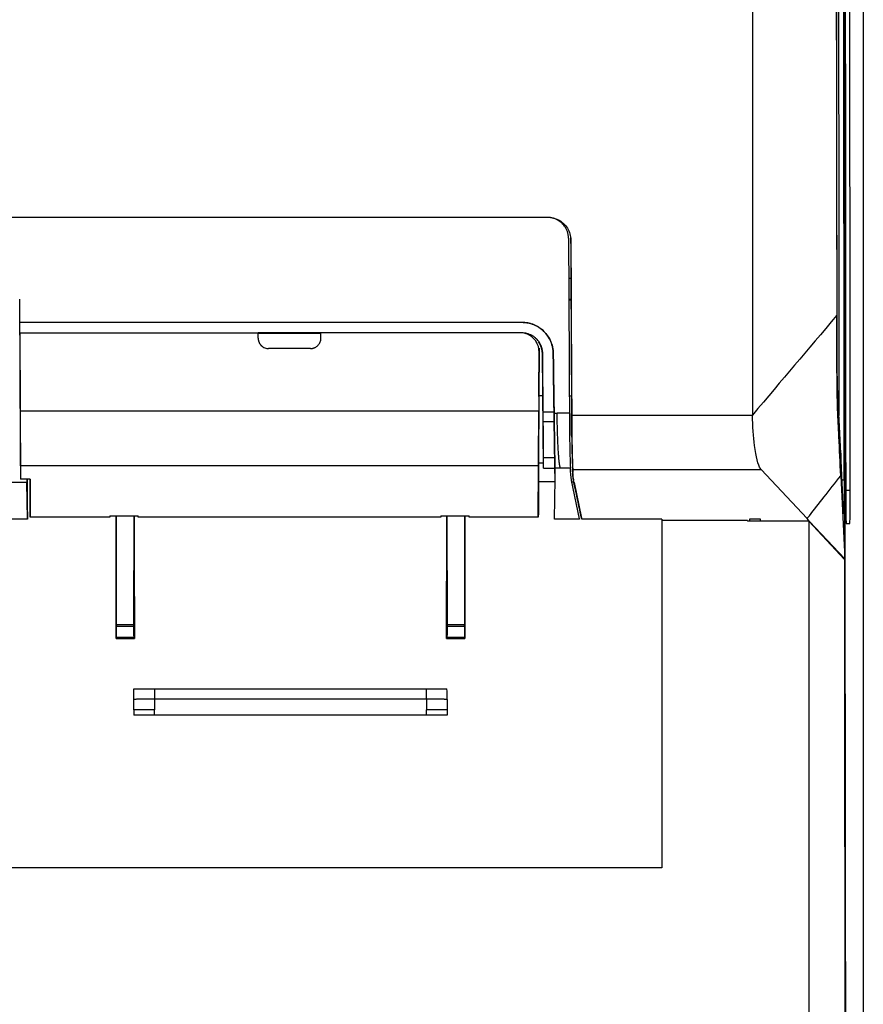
# Model space of a CAD drawing. Header units: millimetres. Extents: x 82 to 1002, y -172 to 1064.
# Tile 78 of 159: x 663 to 703, y 391 to 438. Entities that reach past the tile are written whole.
import ezdxf

# ---------------------------------------------------------------- set-up
doc = ezdxf.new("R2010")
doc.units = ezdxf.units.MM

msp = doc.modelspace()

# ---------------------------------------------------------------- linework, layer by layer
at = {"color": 7, "linetype": 'Continuous', "lineweight": 25}
for p, q in [((703.209, 606.778), (703.209, 282.278)), ((703.2, 456.528), (703.2, 281.787)), ((688.148, 428.879), (608.668, 428.879)), ((608.678, 428.891), (688.16, 428.891)), ((689.148, 427.877), (689.148, 427.879)), ((689.157, 425.976), (689.257, 425.976)), ((689.257, 425.971), (689.157, 425.971)), ((662.978, 423.876), (662.968, 424.986)), ((662.968, 424.951), (662.968, 424.986)), ((662.982, 423.342), (662.968, 424.951)), ((689.262, 424.971), (689.162, 424.971)), ((689.262, 424.936), (689.162, 424.936)), ((662.978, 423.876), (686.919, 423.876)), ((662.982, 423.374), (662.978, 423.874)), ((686.919, 423.874), (662.978, 423.874)), ((686.919, 423.874), (686.919, 423.876)), ((662.982, 423.376), (674.34, 423.376)), ((662.982, 423.376), (662.982, 423.374)), ((662.982, 423.374), (662.982, 423.343)), ((662.982, 423.343), (663.013, 416.388)), ((677.34, 423.374), (674.34, 423.374)), ((674.34, 423.362), (677.34, 423.362)), ((686.841, 423.376), (677.34, 423.376)), ((676.838, 422.626), (674.843, 422.626)), ((687.742, 422.647), (687.732, 420.337)), ((687.732, 420.385), (687.742, 422.647)), ((687.732, 420.344), (687.741, 422.441)), ((687.741, 422.441), (687.741, 422.472)), ((687.902, 422.357), (687.917, 422.382)), ((687.949, 416.913), (687.902, 422.357)), ((688.419, 422.386), (688.419, 422.389)), ((687.732, 420.385), (687.718, 417.157)), ((687.732, 420.385), (687.919, 420.384)), ((702.131, 417.627), (701.982, 420.783)), ((687.732, 420.337), (687.732, 420.344)), ((689.185, 420.373), (689.285, 420.372)), ((687.728, 419.635), (662.999, 419.635)), ((688.459, 419.535), (688.606, 419.535)), ((689.19, 419.535), (688.606, 419.535)), ((689.29, 419.535), (689.3, 419.535)), ((689.301, 419.452), (689.301, 419.451)), ((689.301, 419.451), (697.92, 419.451)), ((688.464, 419.121), (687.944, 419.121)), ((702.263, 414.842), (702.131, 417.627)), ((687.718, 417.157), (687.714, 416.286)), ((687.947, 417.155), (687.718, 417.157)), ((687.949, 416.913), (687.953, 417.419)), ((688.488, 417.419), (687.953, 417.419)), ((688.488, 417.419), (688.495, 416.913)), ((663.01, 417.028), (663.013, 416.388)), ((687.717, 417.028), (663.01, 417.028)), ((687.707, 414.582), (687.717, 417.028)), ((687.949, 416.913), (688.495, 416.913)), ((688.495, 416.928), (688.502, 416.4)), ((688.495, 416.928), (688.758, 416.928)), ((688.503, 416.4), (688.495, 416.913)), ((688.758, 416.928), (689.238, 416.928)), ((689.338, 416.928), (689.357, 416.719)), ((689.349, 416.857), (698.333, 416.857)), ((698.333, 416.857), (700.525, 414.51)), ((663.302, 416.241), (649.794, 416.241)), ((663.463, 416.388), (663.013, 416.388)), ((663.302, 416.388), (663.303, 416.241)), ((663.335, 414.482), (663.303, 416.241)), ((663.463, 416.388), (663.47, 414.582)), ((687.714, 416.286), (688.503, 416.279)), ((688.472, 414.482), (688.505, 416.4)), ((689.667, 414.509), (689.292, 416.329)), ((689.304, 416.272), (689.397, 416.271)), ((689.386, 416.396), (689.39, 416.35)), ((689.438, 416.072), (689.39, 416.306)), ((689.786, 414.48), (689.401, 416.296)), ((689.415, 416.231), (689.766, 414.526)), ((702.132, 416.549), (702.32, 412.589)), ((663.335, 414.482), (621.026, 414.482)), ((667.267, 414.582), (663.47, 414.582)), ((667.267, 414.643), (668.626, 414.643)), ((667.267, 414.643), (667.267, 414.582)), ((667.592, 409.438), (667.578, 414.643)), ((668.416, 409.438), (668.43, 414.643)), ((668.625, 414.582), (668.626, 414.643)), ((683.056, 414.582), (668.625, 414.582)), ((683.055, 414.643), (684.414, 414.643)), ((683.055, 414.643), (683.056, 414.582)), ((683.34, 414.643), (683.354, 409.438)), ((684.193, 414.643), (684.179, 409.438)), ((684.413, 414.582), (684.414, 414.643)), ((687.707, 414.582), (684.413, 414.582)), ((689.673, 414.482), (688.472, 414.482)), ((689.667, 414.509), (689.673, 414.482)), ((689.766, 414.526), (689.776, 414.526)), ((693.603, 414.48), (689.786, 414.48)), ((693.603, 414.48), (693.603, 397.857)), ((697.684, 414.421), (693.603, 414.421)), ((697.684, 414.421), (697.684, 414.384)), ((700.608, 414.384), (697.684, 414.384)), ((698.309, 414.478), (697.783, 414.478)), ((700.646, 414.381), (700.526, 414.51)), ((702.319, 412.561), (700.608, 414.384)), ((702.32, 412.589), (700.646, 414.381)), ((702.395, 414.278), (702.561, 414.278)), ((668.416, 409.438), (667.592, 409.438)), ((668.416, 409.358), (667.592, 409.358)), ((684.179, 409.438), (683.354, 409.438)), ((684.178, 409.358), (683.354, 409.358)), ((667.568, 408.788), (667.584, 408.856)), ((667.568, 408.788), (668.44, 408.788)), ((667.584, 408.856), (668.424, 408.856)), ((668.424, 408.856), (668.44, 408.788)), ((683.33, 408.788), (683.346, 408.856)), ((683.33, 408.788), (684.202, 408.788)), ((683.346, 408.856), (684.187, 408.856)), ((684.187, 408.856), (684.202, 408.788)), ((669.393, 406.393), (669.393, 405.893)), ((669.393, 406.393), (682.376, 406.393)), ((682.376, 405.893), (682.376, 406.393)), ((669.393, 405.893), (669.402, 405.393)), ((682.376, 405.893), (669.393, 405.893)), ((682.376, 405.893), (682.367, 405.393)), ((669.402, 405.143), (669.402, 405.393)), ((682.367, 405.143), (682.367, 405.393)), ((683.36, 405.138), (668.409, 405.138)), ((682.367, 405.143), (669.402, 405.143)), ((693.603, 397.857), (620.52, 397.857))]:
    msp.add_line(p, q, dxfattribs=at)
at = {"color": 8, "linetype": 'Continuous', "lineweight": 25}
for p, q in [((702.298, 416.344), (702.192, 416.344)), ((702.369, 415.866), (702.587, 415.866)), ((697.783, 414.478), (697.783, 414.384)), ((698.309, 414.384), (698.309, 414.478)), ((702.394, 414.281), (702.561, 414.278))]:
    msp.add_line(p, q, dxfattribs=at)
at = {"color": 7, "linetype": 'Continuous', "lineweight": 25, "flags": 128}
for points in [[(662.978, 423.876), (662.978, 423.875), (662.978, 423.874)], [(688.458, 419.592), (688.168, 419.592), (687.941, 419.592)]]:
    msp.add_lwpolyline(points, dxfattribs=at)
at = {"color": 7, "linetype": 'Continuous', "lineweight": 25}
for centre, major_axis, ratio, start_param, end_param in [((723.053, 484.45), (0, 1190), 0.017455, 1.556198, 1.63122), ((723.053, 484.45), (0, 1189.5), 0.017455, 1.556546, 1.728872), ((721.305, 475.905), (0, 1100), 0.017455, 1.623801, 1.624782), ((664.1, 461.637), (-5.696, 649.9), 0.001817, 1.640462, 1.643402), ((663.25, 461.637), (-2.836, 649.9), 0.000023, 4.639921, 4.642707), ((687.927, 461.637), (2.836, 649.9), 0.000023, 1.640635, 1.643264), ((656.266, 461.637), (0.059, 649.9), 0.017455, 4.630982, 4.640017), ((679.741, 461.637), (-0.059, 649.9), 0.017455, 1.643169, 1.652204), ((672.029, 461.637), (0.059, 649.9), 0.017455, 4.630982, 4.640017), ((695.504, 461.637), (-0.059, 649.9), 0.017455, 1.643169, 1.652204)]:
    msp.add_ellipse(centre, major_axis=major_axis, ratio=ratio, start_param=start_param, end_param=end_param, dxfattribs=at)
for points, knots in [([(702.298, 416.344), (702.285, 430.074), (702.275, 443.815), (702.264, 471.312), (702.263, 485.065), (702.266, 498.817)], [0, 0, 0, 0, 0.5, 0.5, 1, 1, 1, 1]), ([(702.015, 484.609), (702.015, 483.152), (702.014, 475.502), (702.018, 460.295), (702.027, 440.022), (702.04, 425.955), (702.046, 419.436)], [0, 0, 0, 0, 0.06701, 0.351984, 0.699664, 1, 1, 1, 1]), ([(701.901, 471.646), (701.901, 470.001), (701.901, 467.541), (701.903, 451.683), (701.918, 437.519), (701.943, 424.21)], [0.2994781, 0.2994781, 0.2994781, 0.2994781, 0.3553242, 0.3829184, 0.8360594, 0.8360594, 0.8360594, 0.8360594]), ([(701.965, 422.034), (701.963, 423.053), (701.961, 424.072), (701.957, 426.111), (701.952, 429.17), (701.947, 432.232), (701.938, 438.36), (701.933, 442.452), (701.925, 450.643), (701.922, 454.741), (701.92, 460.891), (701.919, 462.942), (701.918, 467.043), (701.918, 469.093), (701.918, 471.144)], [0, 0, 0, 0, 0.0625, 0.0625, 0.125, 0.25, 0.25, 0.5, 0.5, 0.75, 0.75, 0.875, 0.875, 1, 1, 1, 1]), ([(688.606, 428.768), (688.585, 428.778), (688.545, 428.798), (688.481, 428.823), (688.417, 428.844), (688.351, 428.859), (688.284, 428.871), (688.216, 428.878), (688.171, 428.879), (688.148, 428.879)], [0, 0, 0, 0, 0.144611, 0.287514, 0.429374, 0.570871, 0.71269, 0.855511, 1, 1, 1, 1]), ([(689.148, 427.883), (689.147, 427.905), (689.146, 427.949), (689.139, 428.015), (689.128, 428.08), (689.113, 428.144), (689.085, 428.233), (689.038, 428.343), (688.965, 428.459), (688.885, 428.558), (688.801, 428.639), (688.709, 428.711), (688.64, 428.749), (688.606, 428.768)], [0, 0, 0, 0, 0.060917, 0.121464, 0.181905, 0.242506, 0.303529, 0.437148, 0.571203, 0.679188, 0.785648, 0.892084, 1, 1, 1, 1]), ([(688.665, 428.767), (688.75, 428.716), (688.834, 428.663), (688.981, 428.531), (689.045, 428.452), (689.147, 428.281), (689.185, 428.19), (689.24, 427.997), (689.255, 427.898), (689.259, 427.797)], [0, 0, 0, 0, 0.25, 0.25, 0.5, 0.5, 0.75, 0.75, 1, 1, 1, 1]), ([(689.244, 427.952), (689.245, 427.941), (689.246, 427.919), (689.247, 427.896), (689.248, 427.885)], [0, 0, 0, 0, 0.498554, 1, 1, 1, 1]), ([(702.132, 416.549), (702.103, 417.175), (702.063, 418.014), (702.022, 418.885), (702.007, 419.202), (702, 419.345), (701.994, 419.47), (701.99, 419.548), (701.987, 419.619), (701.983, 419.746), (701.977, 419.932), (701.971, 420.194), (701.965, 420.493), (701.958, 420.934), (701.952, 421.563), (701.948, 422.195), (701.947, 422.595), (701.946, 422.744), (701.946, 422.969), (701.945, 423.458), (701.944, 423.909), (701.943, 424.21)], [0, 0, 0, 0, 0.376631, 0.504171, 0.523868, 0.567192, 0.590581, 0.598703, 0.614326, 0.629952, 0.660658, 0.691387, 0.721752, 0.752148, 0.812828, 0.874205, 0.889788, 0.897623, 0.905488, 0.936994, 1, 1, 1, 1]), ([(686.919, 423.876), (686.943, 423.876), (686.989, 423.875), (687.06, 423.87), (687.13, 423.862), (687.224, 423.846), (687.34, 423.818), (687.525, 423.755), (687.746, 423.64), (687.975, 423.456), (688.166, 423.226), (688.28, 423.016), (688.346, 422.841), (688.384, 422.706), (688.412, 422.555), (688.417, 422.444), (688.419, 422.389)], [0, 0, 0, 0, 0.029858, 0.059768, 0.089799, 0.120019, 0.181509, 0.24315, 0.369047, 0.497909, 0.617444, 0.749094, 0.80313, 0.85731, 0.928967, 1, 1, 1, 1]), ([(688.419, 422.386), (688.418, 422.414), (688.417, 422.47), (688.409, 422.554), (688.396, 422.636), (688.379, 422.719), (688.357, 422.8), (688.33, 422.881), (688.273, 423.026), (688.166, 423.225), (687.976, 423.452), (687.744, 423.639), (687.524, 423.752), (687.34, 423.816), (687.202, 423.849), (687.061, 423.87), (686.967, 423.873), (686.919, 423.874)], [0, 0, 0, 0, 0.036072, 0.071976, 0.107828, 0.143744, 0.179838, 0.216223, 0.253012, 0.379322, 0.504482, 0.630776, 0.757887, 0.818895, 0.879213, 0.939396, 1, 1, 1, 1]), ([(687.741, 422.472), (687.74, 422.495), (687.74, 422.543), (687.731, 422.613), (687.718, 422.682), (687.699, 422.75), (687.663, 422.85), (687.596, 422.976), (687.484, 423.114), (687.369, 423.208), (687.268, 423.27), (687.179, 423.312), (687.076, 423.348), (686.96, 423.372), (686.881, 423.375), (686.841, 423.376)], [0, 0, 0, 0, 0.050336, 0.100212, 0.149936, 0.199818, 0.250165, 0.374956, 0.499773, 0.624558, 0.687099, 0.749377, 0.833154, 0.916196, 1, 1, 1, 1]), ([(687.917, 422.382), (687.917, 422.404), (687.916, 422.448), (687.908, 422.512), (687.898, 422.571), (687.886, 422.625), (687.871, 422.675), (687.856, 422.72), (687.82, 422.812), (687.749, 422.94), (687.636, 423.076), (687.52, 423.175), (687.409, 423.248), (687.291, 423.304), (687.168, 423.344), (687.043, 423.369), (686.959, 423.372), (686.918, 423.374)], [0, 0, 0, 0, 0.043524, 0.084484, 0.122881, 0.158714, 0.191983, 0.222688, 0.25083, 0.382117, 0.502463, 0.58871, 0.673609, 0.757174, 0.839417, 0.920354, 1, 1, 1, 1]), ([(674.343, 423.122), (674.343, 423.105), (674.344, 423.072), (674.352, 423.025), (674.363, 422.981), (674.378, 422.941), (674.394, 422.904), (674.412, 422.871), (674.431, 422.841), (674.451, 422.815), (674.47, 422.792), (674.507, 422.753), (674.566, 422.705), (674.655, 422.659), (674.748, 422.631), (674.811, 422.627), (674.843, 422.626)], [0, 0, 0, 0, 0.064595, 0.12595, 0.184063, 0.238935, 0.290566, 0.338955, 0.384104, 0.426011, 0.464679, 0.500106, 0.630491, 0.757236, 0.88039, 1, 1, 1, 1]), ([(676.838, 422.626), (676.854, 422.626), (676.885, 422.627), (676.932, 422.634), (676.978, 422.645), (677.024, 422.661), (677.069, 422.681), (677.112, 422.707), (677.153, 422.736), (677.193, 422.772), (677.232, 422.816), (677.271, 422.872), (677.305, 422.942), (677.332, 423.027), (677.336, 423.089), (677.338, 423.122)], [0, 0, 0, 0, 0.0593626, 0.119607, 0.18074, 0.242768, 0.3056972, 0.3695335, 0.4342827, 0.4999501, 0.5740478, 0.6611067, 0.7611233, 0.8740907, 1, 1, 1, 1]), ([(687.902, 422.357), (687.902, 422.379), (687.9, 422.424), (687.893, 422.491), (687.881, 422.556), (687.866, 422.621), (687.845, 422.684), (687.82, 422.746), (687.791, 422.809), (687.756, 422.871), (687.729, 422.911), (687.715, 422.931)], [0, 0, 0, 0, 0.110178, 0.219164, 0.327443, 0.435511, 0.543868, 0.653006, 0.763412, 0.882102, 1, 1, 1, 1]), ([(701.982, 420.783), (701.98, 420.832), (701.977, 420.898), (701.975, 421.021), (701.974, 421.066), (701.972, 421.163), (701.971, 421.214), (701.969, 421.378), (701.968, 421.501), (701.966, 421.758), (701.965, 421.894), (701.965, 422.034)], [0, 0, 0, 0, 0.25, 0.25, 0.375, 0.375, 0.5, 0.5, 0.75, 0.75, 1, 1, 1, 1]), ([(663.01, 417.028), (663.01, 417.082), (663.009, 417.184), (663.008, 417.488), (663.007, 417.69), (663.005, 418.172), (663.004, 418.45), (663.001, 419.034), (663, 419.339), (662.999, 419.635)], [0, 0, 0, 0, 0.25, 0.25, 0.5, 0.5, 0.75, 0.75, 1, 1, 1, 1]), ([(687.717, 417.028), (687.717, 417.082), (687.718, 417.184), (687.719, 417.488), (687.72, 417.69), (687.722, 418.172), (687.723, 418.45), (687.726, 419.034), (687.727, 419.339), (687.728, 419.635)], [0, 0, 0, 0, 0.25, 0.25, 0.5, 0.5, 0.75, 0.75, 1, 1, 1, 1]), ([(687.944, 419.121), (687.944, 419.152), (687.944, 419.213), (687.943, 419.307), (687.942, 419.401), (687.941, 419.496), (687.941, 419.56), (687.941, 419.592)], [0, 0, 0, 0, 0.2002989, 0.4001503, 0.5998521, 0.7997027, 1, 1, 1, 1]), ([(688.458, 419.592), (688.458, 419.56), (688.459, 419.496), (688.46, 419.401), (688.462, 419.307), (688.463, 419.213), (688.464, 419.152), (688.464, 419.121)], [0, 0, 0, 0, 0.2002973, 0.4001479, 0.5998497, 0.7997012, 1, 1, 1, 1]), ([(688.495, 416.928), (688.495, 416.936), (688.494, 416.951), (688.494, 416.981), (688.494, 417.014), (688.493, 417.053), (688.492, 417.096), (688.492, 417.143), (688.491, 417.195), (688.489, 417.312), (688.487, 417.526), (688.482, 417.857), (688.477, 418.207), (688.473, 418.501), (688.47, 418.748), (688.467, 418.939), (688.464, 419.134), (688.461, 419.332), (688.46, 419.467), (688.459, 419.535)], [0, 0, 0, 0, 0.031747, 0.063344, 0.094843, 0.126294, 0.15775, 0.189261, 0.220879, 0.252655, 0.386889, 0.521277, 0.627313, 0.733498, 0.787026, 0.840193, 0.893246, 0.946433, 1, 1, 1, 1]), ([(688.758, 416.928), (688.755, 416.936), (688.75, 416.951), (688.742, 416.982), (688.734, 417.018), (688.726, 417.06), (688.718, 417.109), (688.711, 417.165), (688.703, 417.228), (688.696, 417.299), (688.689, 417.377), (688.681, 417.464), (688.674, 417.559), (688.667, 417.662), (688.661, 417.774), (688.652, 417.933), (688.641, 418.142), (688.63, 418.4), (688.622, 418.653), (688.615, 418.895), (688.61, 419.124), (688.607, 419.335), (688.606, 419.47), (688.606, 419.535)], [0, 0, 0, 0, 0.031624, 0.064126, 0.097508, 0.131769, 0.166909, 0.202929, 0.239829, 0.277609, 0.316268, 0.355808, 0.396228, 0.437528, 0.479709, 0.52277, 0.608336, 0.688105, 0.762076, 0.830249, 0.892626, 0.949209, 1, 1, 1, 1]), ([(689.19, 419.535), (689.19, 419.496), (689.19, 419.42), (689.191, 419.306), (689.192, 419.193), (689.192, 419.081), (689.193, 419.007), (689.193, 418.97)], [0, 0, 0, 0, 0.200298, 0.400149, 0.599851, 0.799702, 1, 1, 1, 1]), ([(689.289, 419.706), (689.289, 419.672), (689.289, 419.612), (689.29, 419.553), (689.29, 419.527)], [0, 0, 0, 0, 0.563892, 1, 1, 1, 1]), ([(698.301, 416.897), (698.186, 417.065), (698.088, 417.462), (697.966, 418.414), (697.931, 418.911), (697.92, 419.451)], [0.83605944, 0.83605944, 0.83605944, 0.83605944, 0.85638284, 0.85638284, 0.87200358, 0.87200358, 0.87200358, 0.87200358]), ([(687.953, 417.419), (687.953, 417.427), (687.953, 417.442), (687.953, 417.47), (687.953, 417.503), (687.953, 417.54), (687.953, 417.582), (687.953, 417.628), (687.953, 417.679), (687.953, 417.735), (687.953, 417.795), (687.953, 417.859), (687.952, 417.929), (687.952, 418.026), (687.951, 418.157), (687.95, 418.327), (687.949, 418.508), (687.948, 418.701), (687.946, 418.906), (687.945, 419.049), (687.944, 419.121)], [0, 0, 0, 0, 0.0426466, 0.0848354, 0.1266474, 0.1681659, 0.209476, 0.250664, 0.2918169, 0.3330222, 0.3743667, 0.4159366, 0.4578166, 0.5000896, 0.5841396, 0.6669772, 0.7492875, 0.8317689, 0.9151154, 1, 1, 1, 1]), ([(688.464, 419.121), (688.465, 419.087), (688.466, 419.018), (688.467, 418.918), (688.469, 418.819), (688.47, 418.723), (688.471, 418.628), (688.472, 418.536), (688.475, 418.379), (688.478, 418.169), (688.481, 417.935), (688.483, 417.742), (688.485, 417.61), (688.487, 417.521), (688.487, 417.46), (688.488, 417.433), (688.488, 417.419)], [0, 0, 0, 0, 0.040249, 0.080258, 0.120097, 0.159841, 0.199563, 0.239336, 0.279235, 0.408795, 0.538379, 0.658339, 0.778475, 0.852163, 0.92585, 1, 1, 1, 1]), ([(689.293, 418.971), (689.293, 418.933), (689.294, 418.859), (689.295, 418.752), (689.296, 418.653), (689.296, 418.559), (689.297, 418.473), (689.298, 418.392), (689.299, 418.318), (689.302, 418.171), (689.306, 417.933), (689.313, 417.623), (689.32, 417.352), (689.327, 417.158), (689.332, 417.04), (689.335, 416.971), (689.337, 416.944), (689.338, 416.933)], [0, 0, 0, 0, 0.037238, 0.072754, 0.10655, 0.138624, 0.168977, 0.197609, 0.224519, 0.249708, 0.359483, 0.499688, 0.650956, 0.776642, 0.876723, 0.95118, 1, 1, 1, 1]), ([(689.193, 418.97), (689.193, 418.929), (689.194, 418.849), (689.195, 418.73), (689.196, 418.615), (689.197, 418.502), (689.198, 418.393), (689.2, 418.286), (689.201, 418.182), (689.203, 418.082), (689.205, 417.984), (689.207, 417.89), (689.209, 417.798), (689.211, 417.709), (689.214, 417.6), (689.217, 417.476), (689.221, 417.344), (689.225, 417.227), (689.229, 417.127), (689.232, 417.044), (689.235, 416.975), (689.237, 416.944), (689.238, 416.928)], [0, 0, 0, 0, 0.039515, 0.07864, 0.117434, 0.155959, 0.194281, 0.232464, 0.270577, 0.308688, 0.346865, 0.385179, 0.423707, 0.462523, 0.501699, 0.573152, 0.643901, 0.71433, 0.784714, 0.855462, 0.927071, 1, 1, 1, 1]), ([(689.298, 418.402), (689.298, 418.408), (689.298, 418.42), (689.298, 418.446), (689.297, 418.48), (689.297, 418.525), (689.296, 418.582), (689.295, 418.653), (689.295, 418.739), (689.294, 418.842), (689.293, 418.921), (689.293, 418.962)], [0, 0, 0, 0, 0.0777, 0.163755, 0.258164, 0.360927, 0.472041, 0.591507, 0.719323, 0.855487, 1, 1, 1, 1]), ([(689.304, 418.888), (689.306, 418.631), (689.308, 418.391), (689.313, 418.055), (689.315, 417.947), (689.319, 417.744), (689.321, 417.65), (689.328, 417.385), (689.333, 417.233), (689.339, 417.057), (689.341, 417.007), (689.345, 416.922), (689.347, 416.888), (689.348, 416.862)], [0, 0, 0, 0, 0.25, 0.25, 0.375, 0.375, 0.5, 0.5, 0.75, 0.75, 0.875, 0.875, 1, 1, 1, 1]), ([(689.292, 416.329), (689.289, 416.349), (689.28, 416.396), (689.27, 416.473), (689.261, 416.565), (689.252, 416.673), (689.244, 416.795), (689.24, 416.882), (689.238, 416.928)], [0, 0, 0, 0, 0.103578, 0.232386, 0.38643, 0.565712, 0.770235, 1, 1, 1, 1]), ([(689.39, 416.306), (689.387, 416.326), (689.378, 416.371), (689.369, 416.445), (689.36, 416.535), (689.352, 416.64), (689.344, 416.759), (689.34, 416.844), (689.338, 416.889)], [0, 0, 0, 0, 0.10231, 0.230358, 0.384148, 0.563684, 0.768967, 1, 1, 1, 1]), ([(689.401, 416.296), (689.391, 416.343), (689.385, 416.389), (689.374, 416.483), (689.37, 416.53), (689.359, 416.67), (689.353, 416.764), (689.349, 416.857)], [0, 0, 0, 0, 0.25, 0.25, 0.5, 0.5, 1, 1, 1, 1]), ([(698.333, 416.857), (698.328, 416.863), (698.322, 416.869), (698.312, 416.882), (698.307, 416.89), (698.301, 416.897)], [0, 0, 0, 0, 0.5, 0.5, 1, 1, 1, 1]), ([(700.526, 414.51), (700.562, 414.556), (700.829, 414.896), (701.365, 415.575), (701.864, 416.209), (702.132, 416.549)], [0, 0, 0, 0, 0.067467, 0.499994, 1, 1, 1, 1]), ([(702.298, 416.344), (702.299, 416.218), (702.298, 416.095), (702.298, 415.851), (702.297, 415.73), (702.295, 415.505), (702.294, 415.399), (702.291, 415.206), (702.29, 415.12), (702.286, 414.971), (702.284, 414.91), (702.28, 414.815), (702.278, 414.782), (702.274, 414.747), (702.272, 414.744), (702.267, 414.771), (702.265, 414.799), (702.263, 414.842)], [0, 0, 0, 0, 0.125, 0.125, 0.25, 0.25, 0.375, 0.375, 0.5, 0.5, 0.625, 0.625, 0.75, 0.75, 0.875, 0.875, 1, 1, 1, 1]), ([(702.369, 415.691), (702.369, 415.503), (702.37, 415.316), (702.373, 414.973), (702.375, 414.817), (702.379, 414.558), (702.382, 414.454), (702.388, 414.314), (702.392, 414.278), (702.395, 414.278)], [3.19956, 3.19956, 3.19956, 3.19956, 3.577767, 3.577767, 3.955975, 3.955975, 4.334182, 4.334182, 4.712389, 4.712389, 4.712389, 4.712389]), ([(702.561, 414.278), (702.565, 414.278), (702.568, 414.32), (702.575, 414.482), (702.578, 414.601), (702.583, 414.897), (702.584, 415.074), (702.587, 415.457), (702.587, 415.663), (702.587, 415.866)], [4.712389, 4.712389, 4.712389, 4.712389, 5.119697, 5.119697, 5.527005, 5.527005, 5.934314, 5.934314, 6.341622, 6.341622, 6.341622, 6.341622]), ([(702.542, 296.759), (702.539, 297.595), (702.535, 299.266), (702.528, 301.773), (702.521, 304.281), (702.514, 306.789), (702.508, 309.298), (702.501, 311.808), (702.495, 314.319), (702.489, 316.829), (702.482, 319.341), (702.476, 321.853), (702.47, 324.366), (702.464, 326.879), (702.459, 329.392), (702.453, 331.906), (702.447, 334.421), (702.442, 336.936), (702.436, 339.452), (702.431, 341.968), (702.426, 344.485), (702.421, 347.001), (702.416, 349.519), (702.411, 352.037), (702.406, 354.555), (702.401, 357.074), (702.396, 359.593), (702.392, 362.112), (702.387, 364.632), (702.383, 367.152), (702.378, 369.672), (702.374, 372.193), (702.37, 374.714), (702.366, 377.236), (702.362, 379.757), (702.358, 382.279), (702.355, 384.802), (702.351, 387.324), (702.347, 389.847), (702.344, 392.37), (702.34, 394.893), (702.337, 397.416), (702.334, 399.94), (702.331, 402.464), (702.328, 404.988), (702.325, 407.512), (702.322, 410.036), (702.32, 411.719), (702.32, 412.561)], [0, 0, 0, 0, 0.021777, 0.043553, 0.065327, 0.087099, 0.10887, 0.130638, 0.152406, 0.174171, 0.195935, 0.217697, 0.239457, 0.261216, 0.282973, 0.304728, 0.326482, 0.348233, 0.369984, 0.391732, 0.413479, 0.435224, 0.456967, 0.478709, 0.500449, 0.522187, 0.543924, 0.565659, 0.587392, 0.609123, 0.630853, 0.652581, 0.674308, 0.696032, 0.717755, 0.739477, 0.761196, 0.782914, 0.80463, 0.826345, 0.848058, 0.869769, 0.891478, 0.913186, 0.934892, 0.956596, 0.978299, 1, 1, 1, 1]), ([(667.584, 408.856), (667.584, 408.858), (667.585, 408.861), (667.585, 408.871), (667.586, 408.884), (667.587, 408.908), (667.588, 408.949), (667.59, 409.014), (667.591, 409.092), (667.591, 409.177), (667.592, 409.267), (667.592, 409.327), (667.592, 409.358)], [0, 0, 0, 0, 0.060407, 0.120396, 0.180463, 0.241104, 0.370295, 0.500141, 0.6293, 0.759164, 0.879401, 1, 1, 1, 1]), ([(668.424, 408.856), (668.424, 408.858), (668.423, 408.862), (668.422, 408.873), (668.422, 408.889), (668.421, 408.909), (668.42, 408.932), (668.42, 408.958), (668.419, 408.987), (668.418, 409.018), (668.418, 409.05), (668.418, 409.084), (668.417, 409.118), (668.417, 409.153), (668.417, 409.188), (668.416, 409.223), (668.416, 409.258), (668.416, 409.292), (668.416, 409.325), (668.416, 409.347), (668.416, 409.358)], [0, 0, 0, 0, 0.068278, 0.135059, 0.200343, 0.264131, 0.326423, 0.387217, 0.446515, 0.504316, 0.560621, 0.615428, 0.668739, 0.720552, 0.770869, 0.819689, 0.867012, 0.912838, 0.957167, 1, 1, 1, 1]), ([(683.354, 409.358), (683.354, 409.341), (683.354, 409.308), (683.354, 409.257), (683.354, 409.205), (683.354, 409.153), (683.353, 409.1), (683.352, 409.049), (683.352, 409.001), (683.351, 408.957), (683.35, 408.919), (683.349, 408.888), (683.348, 408.865), (683.347, 408.859), (683.346, 408.856)], [0, 0, 0, 0, 0.064821, 0.133008, 0.204562, 0.279483, 0.35777, 0.439423, 0.524441, 0.612824, 0.704572, 0.799685, 0.898161, 1, 1, 1, 1]), ([(684.178, 409.358), (684.178, 409.343), (684.178, 409.312), (684.179, 409.268), (684.179, 409.224), (684.179, 409.164), (684.18, 409.092), (684.181, 409.014), (684.182, 408.949), (684.183, 408.901), (684.185, 408.868), (684.186, 408.86), (684.187, 408.856)], [0, 0, 0, 0, 0.0603978, 0.1203781, 0.1804375, 0.2410709, 0.3702517, 0.5000936, 0.6292563, 0.759131, 0.8793831, 1, 1, 1, 1]), ([(668.406, 405.889), (668.408, 405.975), (668.41, 406.062), (668.413, 406.148), (668.415, 406.229), (668.417, 406.309), (668.419, 406.389)], [0.002177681, 0.002177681, 0.002177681, 0.002177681, 0.002699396, 0.002699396, 0.002699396, 0.003182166, 0.003182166, 0.003182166, 0.003182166]), ([(668.419, 406.389), (668.423, 406.389), (668.431, 406.389), (668.448, 406.389), (668.484, 406.39), (668.555, 406.391), (668.685, 406.392), (668.843, 406.392), (669.001, 406.393), (669.145, 406.393), (669.268, 406.393), (669.351, 406.393), (669.393, 406.393)], [0, 0, 0, 0, 0.041226, 0.082648, 0.124396, 0.274001, 0.423965, 0.573516, 0.723427, 0.815787, 0.907484, 1, 1, 1, 1]), ([(682.376, 406.393), (682.397, 406.393), (682.439, 406.393), (682.501, 406.393), (682.562, 406.393), (682.623, 406.393), (682.683, 406.393), (682.786, 406.393), (682.926, 406.392), (683.084, 406.392), (683.214, 406.391), (683.289, 406.39), (683.331, 406.389), (683.344, 406.389), (683.35, 406.389)], [0, 0, 0, 0, 0.046403, 0.09246, 0.138355, 0.18427, 0.230391, 0.276898, 0.426484, 0.576428, 0.725959, 0.875851, 0.938185, 1, 1, 1, 1]), ([(669.393, 405.893), (669.37, 405.893), (669.325, 405.893), (669.257, 405.893), (669.19, 405.893), (669.125, 405.893), (669.062, 405.893), (669, 405.893), (668.941, 405.892), (668.885, 405.892), (668.831, 405.892), (668.779, 405.892), (668.731, 405.892), (668.671, 405.891), (668.604, 405.891), (668.534, 405.891), (668.476, 405.89), (668.431, 405.889), (668.415, 405.889), (668.406, 405.889)], [0, 0, 0, 0, 0.0487298, 0.0970389, 0.1449274, 0.1923955, 0.2394431, 0.2860704, 0.3322775, 0.3780645, 0.4234315, 0.4683785, 0.5129057, 0.5570132, 0.642475, 0.7295039, 0.8181006, 0.9082658, 1, 1, 1, 1]), ([(683.363, 405.889), (683.359, 405.889), (683.35, 405.889), (683.331, 405.889), (683.307, 405.89), (683.279, 405.89), (683.247, 405.89), (683.211, 405.891), (683.172, 405.891), (683.129, 405.891), (683.07, 405.892), (682.99, 405.892), (682.885, 405.892), (682.769, 405.893), (682.644, 405.893), (682.512, 405.893), (682.421, 405.893), (682.376, 405.893)], [0, 0, 0, 0, 0.051182, 0.101881, 0.152096, 0.201827, 0.251074, 0.299838, 0.348119, 0.395916, 0.443231, 0.531821, 0.622092, 0.714045, 0.80768, 0.902998, 1, 1, 1, 1]), ([(669.402, 405.393), (669.276, 405.393), (669.156, 405.393), (668.933, 405.392), (668.83, 405.392), (668.649, 405.391), (668.572, 405.391), (668.46, 405.39), (668.424, 405.389), (668.409, 405.388)], [0, 0, 0, 0, 0.25, 0.25, 0.5, 0.5, 0.75, 0.75, 1, 1, 1, 1]), ([(668.409, 405.388), (668.409, 405.376), (668.409, 405.363), (668.409, 405.35), (668.409, 405.324), (668.409, 405.298), (668.409, 405.273), (668.409, 405.231), (668.409, 405.19), (668.409, 405.148), (668.409, 405.145), (668.409, 405.142), (668.409, 405.138)], [0.0020083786, 0.0020083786, 0.0020083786, 0.0020083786, 0.0020858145, 0.0020858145, 0.0020858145, 0.0022409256, 0.0022409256, 0.0022409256, 0.0024909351, 0.0024909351, 0.0024909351, 0.0025105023, 0.0025105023, 0.0025105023, 0.0025105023]), ([(683.36, 405.388), (683.345, 405.389), (683.309, 405.39), (683.197, 405.391), (683.12, 405.391), (682.939, 405.392), (682.836, 405.392), (682.613, 405.393), (682.493, 405.393), (682.367, 405.393)], [0, 0, 0, 0, 0.25, 0.25, 0.5, 0.5, 0.75, 0.75, 1, 1, 1, 1]), ([(683.36, 405.388), (683.36, 405.376), (683.36, 405.363), (683.36, 405.35), (683.36, 405.324), (683.36, 405.298), (683.36, 405.273), (683.36, 405.231), (683.36, 405.19), (683.36, 405.148), (683.36, 405.145), (683.36, 405.142), (683.36, 405.138)], [0.0020083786, 0.0020083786, 0.0020083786, 0.0020083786, 0.0020858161, 0.0020858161, 0.0020858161, 0.0022409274, 0.0022409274, 0.0022409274, 0.0024909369, 0.0024909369, 0.0024909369, 0.0025105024, 0.0025105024, 0.0025105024, 0.0025105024]), ([(669.402, 405.143), (669.377, 405.143), (669.328, 405.143), (669.256, 405.143), (669.186, 405.143), (669.118, 405.143), (669.052, 405.143), (668.988, 405.143), (668.925, 405.142), (668.865, 405.142), (668.807, 405.142), (668.75, 405.142), (668.667, 405.141), (668.567, 405.141), (668.489, 405.14), (668.445, 405.139), (668.421, 405.139), (668.413, 405.138), (668.409, 405.138)], [0, 0, 0, 0, 0.050302, 0.099497, 0.147822, 0.19553, 0.242884, 0.29015, 0.337598, 0.385494, 0.434098, 0.483657, 0.534405, 0.668224, 0.799686, 0.866377, 0.932917, 1, 1, 1, 1]), ([(683.36, 405.138), (683.357, 405.138), (683.351, 405.139), (683.336, 405.139), (683.316, 405.139), (683.276, 405.14), (683.202, 405.141), (683.076, 405.142), (682.925, 405.142), (682.772, 405.143), (682.629, 405.143), (682.499, 405.143), (682.412, 405.143), (682.367, 405.143)], [0, 0, 0, 0, 0.050419, 0.100458, 0.150405, 0.200551, 0.331944, 0.466081, 0.600017, 0.731612, 0.820365, 0.909292, 1, 1, 1, 1])]:
    msp.add_open_spline(points, degree=3, knots=knots, dxfattribs=at)
for points in [[(697.92, 466.682), (697.92, 450.9), (697.92, 435.121), (697.92, 419.451)], [(702.344, 447.732), (702.35, 437.046), (702.358, 426.364), (702.369, 415.691)], [(702.587, 415.866), (702.576, 426.512), (702.568, 437.166), (702.562, 447.825)], [(688.16, 428.891), (688.335, 428.885), (688.508, 428.845), (688.665, 428.767)], [(689.148, 427.883), (689.161, 425.097), (689.175, 422.314), (689.19, 419.535)], [(689.248, 427.885), (689.261, 425.099), (689.275, 422.315), (689.29, 419.535)], [(689.259, 427.797), (689.271, 425.012), (689.285, 422.23), (689.301, 419.452)], [(701.943, 424.21), (700.511, 422.508), (699.352, 421.153), (697.92, 419.451)], [(662.999, 419.635), (662.993, 420.881), (662.988, 422.128), (662.982, 423.376)], [(674.343, 423.122), (674.342, 423.207), (674.341, 423.291), (674.34, 423.376)], [(677.338, 423.122), (677.339, 423.207), (677.34, 423.291), (677.34, 423.376)], [(687.741, 422.472), (687.737, 421.526), (687.733, 420.58), (687.728, 419.635)], [(687.941, 419.592), (687.933, 420.521), (687.925, 421.451), (687.917, 422.382)], [(688.459, 419.535), (688.445, 420.485), (688.432, 421.437), (688.419, 422.389)], [(688.419, 422.386), (688.432, 421.454), (688.445, 420.523), (688.458, 419.592)], [(689.29, 419.535), (689.29, 419.535), (689.29, 419.535), (689.29, 419.535)], [(689.29, 419.535), (689.291, 419.343), (689.292, 419.154), (689.293, 418.971)], [(689.293, 418.962), (689.292, 419.129), (689.291, 419.323), (689.29, 419.527)], [(689.301, 419.451), (689.302, 419.26), (689.303, 419.071), (689.304, 418.888)], [(689.348, 416.862), (689.348, 416.861), (689.348, 416.859), (689.349, 416.857)], [(689.766, 414.526), (689.657, 415.041), (689.548, 415.557), (689.438, 416.072)], [(700.608, 414.384), (700.608, 370.207), (700.608, 326.174), (700.608, 282.556)], [(667.592, 409.438), (667.592, 409.412), (667.592, 409.385), (667.592, 409.358)], [(668.416, 409.358), (668.416, 409.385), (668.416, 409.412), (668.416, 409.438)], [(683.354, 409.438), (683.354, 409.412), (683.354, 409.385), (683.354, 409.358)], [(684.178, 409.358), (684.178, 409.385), (684.179, 409.412), (684.179, 409.438)], [(683.363, 405.889), (683.359, 406.055), (683.355, 406.222), (683.35, 406.389)], [(668.409, 405.388), (668.408, 405.555), (668.407, 405.722), (668.406, 405.889)], [(683.363, 405.889), (683.362, 405.722), (683.361, 405.555), (683.359, 405.388)]]:
    msp.add_open_spline(points, degree=3, dxfattribs=at)

doc.saveas('drawing.dxf')
